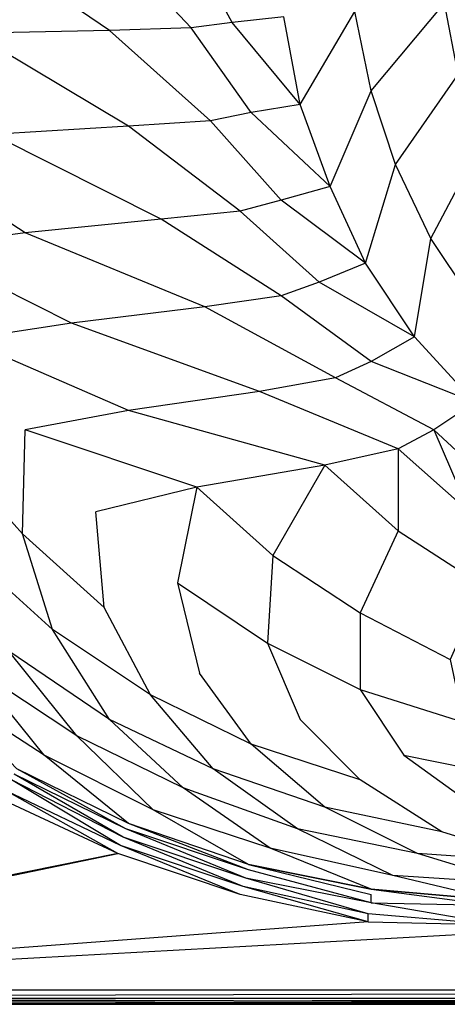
# Model space of a CAD drawing. Extents: x 0 to 1.7, y 0 to 0.75.
# Tile 2 of 17: x 0.21 to 0.36, y 0 to 0.34. Entities that reach past the tile are written whole.
import ezdxf

# ---------------------------------------------------------------- set-up
doc = ezdxf.new("R2010")
doc.units = 0
doc.layers.add('L2_CETUS_BQ170CEU2V_WANNE___REP', color=7, linetype='CONTINUOUS')
doc.layers.add('L3_CETUS_BQ170CEU2V_VER___REPLA', color=7, linetype='CONTINUOUS')

msp = doc.modelspace()

# ---------------------------------------------------------------- linework, layer by layer
at = {"layer": 'L2_CETUS_BQ170CEU2V_WANNE___REP', "color": 8}
for points, invisible_edges in [([(0.187904, 0.375, 0.48), (0.238395, 0.340574, 0.38), (0.190762, 0.339617, 0.48), (0.187904, 0.375, 0.48)], 13), ([(0.238395, 0.340574, 0.38), (0.187904, 0.375, 0.48), (0.235537, 0.375, 0.38), (0.238395, 0.340574, 0.38)], 14), ([(0.235537, 0.375, 0.38), (0.266975, 0.34153, 0.28), (0.238395, 0.340574, 0.38), (0.235537, 0.375, 0.38)], 13), ([(0.266975, 0.34153, 0.28), (0.235537, 0.375, 0.38), (0.264117, 0.375, 0.28), (0.266975, 0.34153, 0.28)], 14), ([(0.264117, 0.375, 0.28), (0.281264, 0.343443, 0.225), (0.266975, 0.34153, 0.28), (0.264117, 0.375, 0.28)], 13), ([(0.281264, 0.343443, 0.225), (0.264117, 0.375, 0.28), (0.278406, 0.375, 0.225), (0.281264, 0.343443, 0.225)], 14), ([(0.278406, 0.375, 0.225), (0.299365, 0.345355, 0.195), (0.281264, 0.343443, 0.225), (0.278406, 0.375, 0.225)], 13), ([(0.39463, 0.354918, 0.148), (0.360335, 0.325273, 0.16), (0.355572, 0.350137, 0.16), (0.39463, 0.354918, 0.148)], 13), ([(0.355572, 0.350137, 0.16), (0.32985, 0.319536, 0.175), (0.324134, 0.347268, 0.175), (0.355572, 0.350137, 0.16)], 13), ([(0.32985, 0.319536, 0.175), (0.355572, 0.350137, 0.16), (0.360335, 0.325273, 0.16), (0.32985, 0.319536, 0.175)], 14), ([(0.305081, 0.314754, 0.195), (0.281264, 0.343443, 0.225), (0.299365, 0.345355, 0.195), (0.305081, 0.314754, 0.195)], 14), ([(0.324134, 0.347268, 0.175), (0.305081, 0.314754, 0.195), (0.299365, 0.345355, 0.195), (0.324134, 0.347268, 0.175)], 13), ([(0.305081, 0.314754, 0.195), (0.324134, 0.347268, 0.175), (0.32985, 0.319536, 0.175), (0.305081, 0.314754, 0.195)], 14), ([(0.273643, 0.309016, 0.28), (0.238395, 0.340574, 0.38), (0.266975, 0.34153, 0.28), (0.273643, 0.309016, 0.28)], 14), ([(0.287933, 0.311885, 0.225), (0.266975, 0.34153, 0.28), (0.281264, 0.343443, 0.225), (0.287933, 0.311885, 0.225)], 14), ([(0.266975, 0.34153, 0.28), (0.287933, 0.311885, 0.225), (0.273643, 0.309016, 0.28), (0.266975, 0.34153, 0.28)], 13), ([(0.281264, 0.343443, 0.225), (0.305081, 0.314754, 0.195), (0.287933, 0.311885, 0.225), (0.281264, 0.343443, 0.225)], 13), ([(0.245064, 0.307104, 0.38), (0.190762, 0.339617, 0.48), (0.238395, 0.340574, 0.38), (0.245064, 0.307104, 0.38)], 14), ([(0.190762, 0.339617, 0.48), (0.245064, 0.307104, 0.38), (0.197431, 0.304235, 0.48), (0.190762, 0.339617, 0.48)], 13), ([(0.238395, 0.340574, 0.38), (0.273643, 0.309016, 0.28), (0.245064, 0.307104, 0.38), (0.238395, 0.340574, 0.38)], 13), ([(0.360335, 0.325273, 0.16), (0.338424, 0.293716, 0.175), (0.32985, 0.319536, 0.175), (0.360335, 0.325273, 0.16)], 13), ([(0.338424, 0.293716, 0.175), (0.360335, 0.325273, 0.16), (0.368909, 0.302322, 0.16), (0.338424, 0.293716, 0.175)], 14), ([(0.32985, 0.319536, 0.175), (0.31556, 0.286066, 0.195), (0.305081, 0.314754, 0.195), (0.32985, 0.319536, 0.175)], 13), ([(0.31556, 0.286066, 0.195), (0.32985, 0.319536, 0.175), (0.338424, 0.293716, 0.175), (0.31556, 0.286066, 0.195)], 14), ([(0.31556, 0.286066, 0.195), (0.287933, 0.311885, 0.225), (0.305081, 0.314754, 0.195), (0.31556, 0.286066, 0.195)], 14), ([(0.298412, 0.281284, 0.225), (0.273643, 0.309016, 0.28), (0.287933, 0.311885, 0.225), (0.298412, 0.281284, 0.225)], 14), ([(0.287933, 0.311885, 0.225), (0.31556, 0.286066, 0.195), (0.298412, 0.281284, 0.225), (0.287933, 0.311885, 0.225)], 13), ([(0.256495, 0.27459, 0.38), (0.197431, 0.304235, 0.48), (0.245064, 0.307104, 0.38), (0.256495, 0.27459, 0.38)], 14), ([(0.284122, 0.277459, 0.28), (0.245064, 0.307104, 0.38), (0.273643, 0.309016, 0.28), (0.284122, 0.277459, 0.28)], 14), ([(0.245064, 0.307104, 0.38), (0.284122, 0.277459, 0.28), (0.256495, 0.27459, 0.38), (0.245064, 0.307104, 0.38)], 13), ([(0.273643, 0.309016, 0.28), (0.298412, 0.281284, 0.225), (0.284122, 0.277459, 0.28), (0.273643, 0.309016, 0.28)], 13), ([(0.208863, 0.269809, 0.48), (0.160277, 0.301366, 0.53), (0.197431, 0.304235, 0.48), (0.208863, 0.269809, 0.48)], 14), ([(0.197431, 0.304235, 0.48), (0.256495, 0.27459, 0.38), (0.208863, 0.269809, 0.48), (0.197431, 0.304235, 0.48)], 13), ([(0.160277, 0.301366, 0.53), (0.208863, 0.269809, 0.48), (0.171709, 0.265027, 0.53), (0.160277, 0.301366, 0.53)], 13), ([(0.368909, 0.302322, 0.16), (0.350808, 0.267896, 0.175), (0.338424, 0.293716, 0.175), (0.368909, 0.302322, 0.16)], 13), ([(0.350808, 0.267896, 0.175), (0.368909, 0.302322, 0.16), (0.379388, 0.279372, 0.16), (0.350808, 0.267896, 0.175)], 14), ([(0.338424, 0.293716, 0.175), (0.327945, 0.25929, 0.195), (0.31556, 0.286066, 0.195), (0.338424, 0.293716, 0.175)], 13), ([(0.327945, 0.25929, 0.195), (0.338424, 0.293716, 0.175), (0.350808, 0.267896, 0.175), (0.327945, 0.25929, 0.195)], 14), ([(0.327945, 0.25929, 0.195), (0.298412, 0.281284, 0.225), (0.31556, 0.286066, 0.195), (0.327945, 0.25929, 0.195)], 14), ([(0.311749, 0.252596, 0.225), (0.284122, 0.277459, 0.28), (0.298412, 0.281284, 0.225), (0.311749, 0.252596, 0.225)], 14), ([(0.298412, 0.281284, 0.225), (0.327945, 0.25929, 0.195), (0.311749, 0.252596, 0.225), (0.298412, 0.281284, 0.225)], 13), ([(0.379388, 0.279372, 0.16), (0.366051, 0.244945, 0.175), (0.350808, 0.267896, 0.175), (0.379388, 0.279372, 0.16)], 13), ([(0.298412, 0.247814, 0.28), (0.256495, 0.27459, 0.38), (0.284122, 0.277459, 0.28), (0.298412, 0.247814, 0.28)], 14), ([(0.284122, 0.277459, 0.28), (0.311749, 0.252596, 0.225), (0.298412, 0.247814, 0.28), (0.284122, 0.277459, 0.28)], 13), ([(0.271738, 0.243989, 0.38), (0.208863, 0.269809, 0.48), (0.256495, 0.27459, 0.38), (0.271738, 0.243989, 0.38)], 14), ([(0.256495, 0.27459, 0.38), (0.298412, 0.247814, 0.28), (0.271738, 0.243989, 0.38), (0.256495, 0.27459, 0.38)], 13), ([(0.225058, 0.238251, 0.48), (0.171709, 0.265027, 0.53), (0.208863, 0.269809, 0.48), (0.225058, 0.238251, 0.48)], 14), ([(0.208863, 0.269809, 0.48), (0.271738, 0.243989, 0.38), (0.225058, 0.238251, 0.48), (0.208863, 0.269809, 0.48)], 13), ([(0.350808, 0.267896, 0.175), (0.345092, 0.23347, 0.195), (0.327945, 0.25929, 0.195), (0.350808, 0.267896, 0.175)], 13), ([(0.345092, 0.23347, 0.195), (0.350808, 0.267896, 0.175), (0.366051, 0.244945, 0.175), (0.345092, 0.23347, 0.195)], 14), ([(0.171709, 0.265027, 0.53), (0.225058, 0.238251, 0.48), (0.187904, 0.232514, 0.53), (0.171709, 0.265027, 0.53)], 13), ([(0.345092, 0.23347, 0.195), (0.311749, 0.252596, 0.225), (0.327945, 0.25929, 0.195), (0.345092, 0.23347, 0.195)], 14), ([(0.32985, 0.224863, 0.225), (0.298412, 0.247814, 0.28), (0.311749, 0.252596, 0.225), (0.32985, 0.224863, 0.225)], 14), ([(0.311749, 0.252596, 0.225), (0.345092, 0.23347, 0.195), (0.32985, 0.224863, 0.225), (0.311749, 0.252596, 0.225)], 13), ([(0.317465, 0.219126, 0.28), (0.271738, 0.243989, 0.38), (0.298412, 0.247814, 0.28), (0.317465, 0.219126, 0.28)], 14), ([(0.298412, 0.247814, 0.28), (0.32985, 0.224863, 0.225), (0.317465, 0.219126, 0.28), (0.298412, 0.247814, 0.28)], 13), ([(0.366051, 0.244945, 0.175), (0.366051, 0.210519, 0.195), (0.345092, 0.23347, 0.195), (0.366051, 0.244945, 0.175)], 13), ([(0.290791, 0.214344, 0.38), (0.225058, 0.238251, 0.48), (0.271738, 0.243989, 0.38), (0.290791, 0.214344, 0.38)], 14), ([(0.271738, 0.243989, 0.38), (0.317465, 0.219126, 0.28), (0.290791, 0.214344, 0.38), (0.271738, 0.243989, 0.38)], 13), ([(0.245064, 0.20765, 0.48), (0.187904, 0.232514, 0.53), (0.225058, 0.238251, 0.48), (0.245064, 0.20765, 0.48)], 14), ([(0.225058, 0.238251, 0.48), (0.290791, 0.214344, 0.38), (0.245064, 0.20765, 0.48), (0.225058, 0.238251, 0.48)], 13), ([(0.182188, 0.193306, 0.559), (0.187904, 0.232514, 0.53), (0.208863, 0.200956, 0.53), (0.182188, 0.193306, 0.559)], 14), ([(0.187904, 0.232514, 0.53), (0.245064, 0.20765, 0.48), (0.208863, 0.200956, 0.53), (0.187904, 0.232514, 0.53)], 13), ([(0.366051, 0.210519, 0.195), (0.32985, 0.224863, 0.225), (0.345092, 0.23347, 0.195), (0.366051, 0.210519, 0.195)], 14), ([(0.351761, 0.200956, 0.225), (0.317465, 0.219126, 0.28), (0.32985, 0.224863, 0.225), (0.351761, 0.200956, 0.225)], 14), ([(0.32985, 0.224863, 0.225), (0.366051, 0.210519, 0.195), (0.351761, 0.200956, 0.225), (0.32985, 0.224863, 0.225)], 13), ([(0.339376, 0.194262, 0.28), (0.290791, 0.214344, 0.38), (0.317465, 0.219126, 0.28), (0.339376, 0.194262, 0.28)], 14), ([(0.317465, 0.219126, 0.28), (0.351761, 0.200956, 0.225), (0.339376, 0.194262, 0.28), (0.317465, 0.219126, 0.28)], 13), ([(0.313655, 0.188525, 0.38), (0.245064, 0.20765, 0.48), (0.290791, 0.214344, 0.38), (0.313655, 0.188525, 0.38)], 14), ([(0.290791, 0.214344, 0.38), (0.339376, 0.194262, 0.28), (0.313655, 0.188525, 0.38), (0.290791, 0.214344, 0.38)], 13), ([(0.366051, 0.210519, 0.195), (0.375577, 0.178962, 0.225), (0.351761, 0.200956, 0.225), (0.366051, 0.210519, 0.195)], 14), ([(0.26888, 0.180874, 0.48), (0.208863, 0.200956, 0.53), (0.245064, 0.20765, 0.48), (0.26888, 0.180874, 0.48)], 14), ([(0.245064, 0.20765, 0.48), (0.313655, 0.188525, 0.38), (0.26888, 0.180874, 0.48), (0.245064, 0.20765, 0.48)], 13), ([(0.208863, 0.200956, 0.53), (0.20791, 0.164617, 0.559), (0.182188, 0.193306, 0.559), (0.208863, 0.200956, 0.53)], 13), ([(0.20791, 0.164617, 0.559), (0.208863, 0.200956, 0.53), (0.233632, 0.172268, 0.53), (0.20791, 0.164617, 0.559)], 14), ([(0.208863, 0.200956, 0.53), (0.26888, 0.180874, 0.48), (0.233632, 0.172268, 0.53), (0.208863, 0.200956, 0.53)], 13), ([(0.351761, 0.200956, 0.225), (0.364146, 0.172268, 0.28), (0.339376, 0.194262, 0.28), (0.351761, 0.200956, 0.225)], 14), ([(0.364146, 0.172268, 0.28), (0.351761, 0.200956, 0.225), (0.375577, 0.178962, 0.225), (0.364146, 0.172268, 0.28)], 13), ([(0.189809, 0.156967, 0.572), (0.182188, 0.193306, 0.559), (0.20791, 0.164617, 0.559), (0.189809, 0.156967, 0.572)], 14), ([(0.339376, 0.194262, 0.28), (0.339376, 0.165574, 0.38), (0.313655, 0.188525, 0.38), (0.339376, 0.194262, 0.28)], 14), ([(0.339376, 0.165574, 0.38), (0.339376, 0.194262, 0.28), (0.364146, 0.172268, 0.28), (0.339376, 0.165574, 0.38)], 13), ([(0.313655, 0.188525, 0.38), (0.295554, 0.156967, 0.48), (0.26888, 0.180874, 0.48), (0.313655, 0.188525, 0.38)], 14), ([(0.295554, 0.156967, 0.48), (0.313655, 0.188525, 0.38), (0.339376, 0.165574, 0.38), (0.295554, 0.156967, 0.48)], 13), ([(0.26888, 0.180874, 0.48), (0.262211, 0.147404, 0.53), (0.233632, 0.172268, 0.53), (0.26888, 0.180874, 0.48)], 14), ([(0.262211, 0.147404, 0.53), (0.26888, 0.180874, 0.48), (0.295554, 0.156967, 0.48), (0.262211, 0.147404, 0.53)], 13), ([(0.233632, 0.172268, 0.53), (0.23649, 0.138798, 0.559), (0.20791, 0.164617, 0.559), (0.233632, 0.172268, 0.53)], 13), ([(0.23649, 0.138798, 0.559), (0.233632, 0.172268, 0.53), (0.262211, 0.147404, 0.53), (0.23649, 0.138798, 0.559)], 14), ([(0.364146, 0.172268, 0.28), (0.368909, 0.146448, 0.38), (0.339376, 0.165574, 0.38), (0.364146, 0.172268, 0.28)], 14), ([(0.339376, 0.165574, 0.38), (0.326039, 0.136885, 0.48), (0.295554, 0.156967, 0.48), (0.339376, 0.165574, 0.38)], 14), ([(0.326039, 0.136885, 0.48), (0.339376, 0.165574, 0.38), (0.368909, 0.146448, 0.38), (0.326039, 0.136885, 0.48)], 13), ([(0.20791, 0.164617, 0.559), (0.218389, 0.131148, 0.572), (0.189809, 0.156967, 0.572), (0.20791, 0.164617, 0.559)], 13), ([(0.218389, 0.131148, 0.572), (0.20791, 0.164617, 0.559), (0.23649, 0.138798, 0.559), (0.218389, 0.131148, 0.572)], 14), ([(0.203147, 0.123497, 0.583), (0.189809, 0.156967, 0.572), (0.218389, 0.131148, 0.572), (0.203147, 0.123497, 0.583)], 14), ([(0.295554, 0.156967, 0.48), (0.293649, 0.126366, 0.53), (0.262211, 0.147404, 0.53), (0.295554, 0.156967, 0.48)], 14), ([(0.293649, 0.126366, 0.53), (0.295554, 0.156967, 0.48), (0.326039, 0.136885, 0.48), (0.293649, 0.126366, 0.53)], 13), ([(0.262211, 0.147404, 0.53), (0.269833, 0.115847, 0.559), (0.23649, 0.138798, 0.559), (0.262211, 0.147404, 0.53)], 14), ([(0.269833, 0.115847, 0.559), (0.262211, 0.147404, 0.53), (0.293649, 0.126366, 0.53), (0.269833, 0.115847, 0.559)], 13), ([(0.368909, 0.146448, 0.38), (0.357477, 0.120628, 0.48), (0.326039, 0.136885, 0.48), (0.368909, 0.146448, 0.38)], 14), ([(0.23649, 0.138798, 0.559), (0.252685, 0.108197, 0.572), (0.218389, 0.131148, 0.572), (0.23649, 0.138798, 0.559)], 13), ([(0.252685, 0.108197, 0.572), (0.23649, 0.138798, 0.559), (0.269833, 0.115847, 0.559), (0.252685, 0.108197, 0.572)], 14), ([(0.326039, 0.136885, 0.48), (0.326039, 0.110109, 0.53), (0.293649, 0.126366, 0.53), (0.326039, 0.136885, 0.48)], 14), ([(0.326039, 0.110109, 0.53), (0.326039, 0.136885, 0.48), (0.357477, 0.120628, 0.48), (0.326039, 0.110109, 0.53)], 13), ([(0.218389, 0.131148, 0.572), (0.238395, 0.09959, 0.583), (0.203147, 0.123497, 0.583), (0.218389, 0.131148, 0.572)], 13), ([(0.238395, 0.09959, 0.583), (0.218389, 0.131148, 0.572), (0.252685, 0.108197, 0.572), (0.238395, 0.09959, 0.583)], 14), ([(0.293649, 0.126366, 0.53), (0.305081, 0.09959, 0.559), (0.269833, 0.115847, 0.559), (0.293649, 0.126366, 0.53)], 14), ([(0.305081, 0.09959, 0.559), (0.293649, 0.126366, 0.53), (0.326039, 0.110109, 0.53), (0.305081, 0.09959, 0.559)], 13), ([(0.203147, 0.123497, 0.583), (0.226963, 0.093853, 0.589), (0.190762, 0.11776, 0.589), (0.203147, 0.123497, 0.583)], 13), ([(0.226963, 0.093853, 0.589), (0.203147, 0.123497, 0.583), (0.238395, 0.09959, 0.583), (0.226963, 0.093853, 0.589)], 14), ([(0.357477, 0.120628, 0.48), (0.36224, 0.098634, 0.53), (0.326039, 0.110109, 0.53), (0.357477, 0.120628, 0.48)], 14), ([(0.190762, 0.11776, 0.589), (0.215531, 0.087159, 0.593), (0.178378, 0.111066, 0.593), (0.190762, 0.11776, 0.589)], 13), ([(0.215531, 0.087159, 0.593), (0.190762, 0.11776, 0.589), (0.226963, 0.093853, 0.589), (0.215531, 0.087159, 0.593)], 14), ([(0.269833, 0.115847, 0.559), (0.287933, 0.090984, 0.572), (0.252685, 0.108197, 0.572), (0.269833, 0.115847, 0.559)], 13), ([(0.287933, 0.090984, 0.572), (0.269833, 0.115847, 0.559), (0.305081, 0.09959, 0.559), (0.287933, 0.090984, 0.572)], 14), ([(0.206005, 0.082377, 0.595), (0.178378, 0.111066, 0.593), (0.215531, 0.087159, 0.593), (0.206005, 0.082377, 0.595)], 14), ([(0.252685, 0.108197, 0.572), (0.274596, 0.082377, 0.583), (0.238395, 0.09959, 0.583), (0.252685, 0.108197, 0.572)], 13), ([(0.274596, 0.082377, 0.583), (0.252685, 0.108197, 0.572), (0.287933, 0.090984, 0.572), (0.274596, 0.082377, 0.583)], 14), ([(0.326039, 0.110109, 0.53), (0.341282, 0.087159, 0.559), (0.305081, 0.09959, 0.559), (0.326039, 0.110109, 0.53)], 14), ([(0.341282, 0.087159, 0.559), (0.326039, 0.110109, 0.53), (0.36224, 0.098634, 0.53), (0.341282, 0.087159, 0.559)], 13), ([(0.238395, 0.09959, 0.583), (0.264117, 0.075683, 0.589), (0.226963, 0.093853, 0.589), (0.238395, 0.09959, 0.583)], 13), ([(0.264117, 0.075683, 0.589), (0.238395, 0.09959, 0.583), (0.274596, 0.082377, 0.583), (0.264117, 0.075683, 0.589)], 14), ([(0.305081, 0.09959, 0.559), (0.326039, 0.078552, 0.572), (0.287933, 0.090984, 0.572), (0.305081, 0.09959, 0.559)], 13), ([(0.326039, 0.078552, 0.572), (0.305081, 0.09959, 0.559), (0.341282, 0.087159, 0.559), (0.326039, 0.078552, 0.572)], 14), ([(0.36224, 0.098634, 0.53), (0.379388, 0.079508, 0.559), (0.341282, 0.087159, 0.559), (0.36224, 0.098634, 0.53)], 14), ([(0.226963, 0.093853, 0.589), (0.253637, 0.068033, 0.593), (0.215531, 0.087159, 0.593), (0.226963, 0.093853, 0.589)], 13), ([(0.253637, 0.068033, 0.593), (0.226963, 0.093853, 0.589), (0.264117, 0.075683, 0.589), (0.253637, 0.068033, 0.593)], 14), ([(0.287933, 0.090984, 0.572), (0.313655, 0.068989, 0.583), (0.274596, 0.082377, 0.583), (0.287933, 0.090984, 0.572)], 13), ([(0.313655, 0.068989, 0.583), (0.287933, 0.090984, 0.572), (0.326039, 0.078552, 0.572), (0.313655, 0.068989, 0.583)], 14), ([(0.215531, 0.087159, 0.593), (0.245064, 0.063251, 0.595), (0.206005, 0.082377, 0.595), (0.215531, 0.087159, 0.593)], 13), ([(0.245064, 0.063251, 0.595), (0.215531, 0.087159, 0.593), (0.253637, 0.068033, 0.593), (0.245064, 0.063251, 0.595)], 14), ([(0.341282, 0.087159, 0.559), (0.365098, 0.069945, 0.572), (0.326039, 0.078552, 0.572), (0.341282, 0.087159, 0.559)], 14), ([(0.365098, 0.069945, 0.572), (0.341282, 0.087159, 0.559), (0.379388, 0.079508, 0.559), (0.365098, 0.069945, 0.572)], 13), ([(0.205052, 0.080465, 0.597), (0.243158, 0.05847, 0.599), (0.204099, 0.078552, 0.599), (0.205052, 0.080465, 0.597)], 13), ([(0.206005, 0.082377, 0.595), (0.244111, 0.061339, 0.597), (0.205052, 0.080465, 0.597), (0.206005, 0.082377, 0.595)], 13), ([(0.243158, 0.05847, 0.599), (0.205052, 0.080465, 0.597), (0.244111, 0.061339, 0.597), (0.243158, 0.05847, 0.599)], 14), ([(0.244111, 0.061339, 0.597), (0.206005, 0.082377, 0.595), (0.245064, 0.063251, 0.595), (0.244111, 0.061339, 0.597)], 14), ([(0.274596, 0.082377, 0.583), (0.304128, 0.061339, 0.589), (0.264117, 0.075683, 0.589), (0.274596, 0.082377, 0.583)], 13), ([(0.304128, 0.061339, 0.589), (0.274596, 0.082377, 0.583), (0.313655, 0.068989, 0.583), (0.304128, 0.061339, 0.589)], 14), ([(0.204099, 0.078552, 0.599), (0.242206, 0.055601, 0.6), (0.202194, 0.074727, 0.6), (0.204099, 0.078552, 0.599)], 13), ([(0.242206, 0.055601, 0.6), (0.204099, 0.078552, 0.599), (0.243158, 0.05847, 0.599), (0.242206, 0.055601, 0.6)], 14), ([(0.326039, 0.078552, 0.572), (0.354619, 0.060383, 0.583), (0.313655, 0.068989, 0.583), (0.326039, 0.078552, 0.572)], 13), ([(0.354619, 0.060383, 0.583), (0.326039, 0.078552, 0.572), (0.365098, 0.069945, 0.572), (0.354619, 0.060383, 0.583)], 14), ([(0.202194, 0.074727, 0.6), (0.241253, 0.052732, 0.6), (0.200289, 0.071858, 0.6), (0.202194, 0.074727, 0.6)], 13), ([(0.241253, 0.052732, 0.6), (0.202194, 0.074727, 0.6), (0.242206, 0.055601, 0.6), (0.241253, 0.052732, 0.6)], 14), ([(0.264117, 0.075683, 0.589), (0.294602, 0.054645, 0.593), (0.253637, 0.068033, 0.593), (0.264117, 0.075683, 0.589)], 13), ([(0.294602, 0.054645, 0.593), (0.264117, 0.075683, 0.589), (0.304128, 0.061339, 0.589), (0.294602, 0.054645, 0.593)], 14), ([(0.241253, 0.052732, 0.6), (0.0076, 0.0057, 0.6), (0.200289, 0.071858, 0.6), (0.241253, 0.052732, 0.6)], 14), ([(0.313655, 0.068989, 0.583), (0.346045, 0.052732, 0.589), (0.304128, 0.061339, 0.589), (0.313655, 0.068989, 0.583)], 13), ([(0.346045, 0.052732, 0.589), (0.313655, 0.068989, 0.583), (0.354619, 0.060383, 0.583), (0.346045, 0.052732, 0.589)], 14), ([(0.365098, 0.069945, 0.572), (0.395583, 0.057514, 0.583), (0.354619, 0.060383, 0.583), (0.365098, 0.069945, 0.572)], 14), ([(0.253637, 0.068033, 0.593), (0.28698, 0.048907, 0.595), (0.245064, 0.063251, 0.595), (0.253637, 0.068033, 0.593)], 13), ([(0.28698, 0.048907, 0.595), (0.253637, 0.068033, 0.593), (0.294602, 0.054645, 0.593), (0.28698, 0.048907, 0.595)], 14), ([(0.245064, 0.063251, 0.595), (0.28698, 0.046995, 0.597), (0.244111, 0.061339, 0.597), (0.245064, 0.063251, 0.595)], 13), ([(0.28698, 0.046995, 0.597), (0.245064, 0.063251, 0.595), (0.28698, 0.048907, 0.595), (0.28698, 0.046995, 0.597)], 14), ([(0.244111, 0.061339, 0.597), (0.286028, 0.044126, 0.599), (0.243158, 0.05847, 0.599), (0.244111, 0.061339, 0.597)], 13), ([(0.286028, 0.044126, 0.599), (0.244111, 0.061339, 0.597), (0.28698, 0.046995, 0.597), (0.286028, 0.044126, 0.599)], 14), ([(0.304128, 0.061339, 0.589), (0.337471, 0.045082, 0.593), (0.294602, 0.054645, 0.593), (0.304128, 0.061339, 0.589)], 13), ([(0.337471, 0.045082, 0.593), (0.304128, 0.061339, 0.589), (0.346045, 0.052732, 0.589), (0.337471, 0.045082, 0.593)], 14), ([(0.354619, 0.060383, 0.583), (0.387962, 0.049863, 0.589), (0.346045, 0.052732, 0.589), (0.354619, 0.060383, 0.583)], 13), ([(0.387962, 0.049863, 0.589), (0.354619, 0.060383, 0.583), (0.395583, 0.057514, 0.583), (0.387962, 0.049863, 0.589)], 14), ([(0.242206, 0.055601, 0.6), (0.284122, 0.038388, 0.6), (0.241253, 0.052732, 0.6), (0.242206, 0.055601, 0.6)], 13), ([(0.243158, 0.05847, 0.599), (0.285075, 0.041257, 0.6), (0.242206, 0.055601, 0.6), (0.243158, 0.05847, 0.599)], 13), ([(0.284122, 0.038388, 0.6), (0.242206, 0.055601, 0.6), (0.285075, 0.041257, 0.6), (0.284122, 0.038388, 0.6)], 14), ([(0.285075, 0.041257, 0.6), (0.243158, 0.05847, 0.599), (0.286028, 0.044126, 0.599), (0.285075, 0.041257, 0.6)], 14), ([(0.241253, 0.052732, 0.6), (0.01, 0.005, 0.6), (0.0076, 0.0057, 0.6), (0.241253, 0.052732, 0.6)], 13), ([(0.01, 0.005, 0.6), (0.241253, 0.052732, 0.6), (0.284122, 0.038388, 0.6), (0.01, 0.005, 0.6)], 14), ([(0.294602, 0.054645, 0.593), (0.32985, 0.040301, 0.595), (0.28698, 0.048907, 0.595), (0.294602, 0.054645, 0.593)], 13), ([(0.32985, 0.040301, 0.595), (0.294602, 0.054645, 0.593), (0.337471, 0.045082, 0.593), (0.32985, 0.040301, 0.595)], 14), ([(0.346045, 0.052732, 0.589), (0.380341, 0.042213, 0.593), (0.337471, 0.045082, 0.593), (0.346045, 0.052732, 0.589)], 13), ([(0.380341, 0.042213, 0.593), (0.346045, 0.052732, 0.589), (0.387962, 0.049863, 0.589), (0.380341, 0.042213, 0.593)], 14), ([(0.32985, 0.038388, 0.597), (0.28698, 0.048907, 0.595), (0.32985, 0.040301, 0.595), (0.32985, 0.038388, 0.597)], 13), ([(0.28698, 0.048907, 0.595), (0.32985, 0.038388, 0.597), (0.28698, 0.046995, 0.597), (0.28698, 0.048907, 0.595)], 14), ([(0.28698, 0.046995, 0.597), (0.32985, 0.035519, 0.599), (0.286028, 0.044126, 0.599), (0.28698, 0.046995, 0.597)], 13), ([(0.32985, 0.035519, 0.599), (0.28698, 0.046995, 0.597), (0.32985, 0.038388, 0.597), (0.32985, 0.035519, 0.599)], 14), ([(0.337471, 0.045082, 0.593), (0.373672, 0.036475, 0.595), (0.32985, 0.040301, 0.595), (0.337471, 0.045082, 0.593)], 13), ([(0.373672, 0.036475, 0.595), (0.337471, 0.045082, 0.593), (0.380341, 0.042213, 0.593), (0.373672, 0.036475, 0.595)], 14), ([(0.286028, 0.044126, 0.599), (0.328897, 0.031694, 0.6), (0.285075, 0.041257, 0.6), (0.286028, 0.044126, 0.599)], 13), ([(0.328897, 0.031694, 0.6), (0.286028, 0.044126, 0.599), (0.32985, 0.035519, 0.599), (0.328897, 0.031694, 0.6)], 14), ([(0.328897, 0.028825, 0.6), (0.01, 0.005, 0.6), (0.284122, 0.038388, 0.6), (0.328897, 0.028825, 0.6)], 14), ([(0.285075, 0.041257, 0.6), (0.328897, 0.028825, 0.6), (0.284122, 0.038388, 0.6), (0.285075, 0.041257, 0.6)], 13), ([(0.328897, 0.028825, 0.6), (0.285075, 0.041257, 0.6), (0.328897, 0.031694, 0.6), (0.328897, 0.028825, 0.6)], 14), ([(0.373672, 0.034563, 0.597), (0.32985, 0.040301, 0.595), (0.373672, 0.036475, 0.595), (0.373672, 0.034563, 0.597)], 13), ([(0.32985, 0.040301, 0.595), (0.373672, 0.034563, 0.597), (0.32985, 0.038388, 0.597), (0.32985, 0.040301, 0.595)], 14), ([(0.373672, 0.034563, 0.597), (0.32985, 0.035519, 0.599), (0.32985, 0.038388, 0.597), (0.373672, 0.034563, 0.597)], 13), ([(0.32985, 0.035519, 0.599), (0.373672, 0.027869, 0.6), (0.328897, 0.031694, 0.6), (0.32985, 0.035519, 0.599)], 13), ([(0.373672, 0.027869, 0.6), (0.32985, 0.035519, 0.599), (0.373672, 0.031694, 0.599), (0.373672, 0.027869, 0.6)], 14), ([(0.32985, 0.035519, 0.599), (0.373672, 0.034563, 0.597), (0.373672, 0.031694, 0.599), (0.32985, 0.035519, 0.599)], 14), ([(0.373672, 0.027869, 0.6), (0.328897, 0.028825, 0.6), (0.328897, 0.031694, 0.6), (0.373672, 0.027869, 0.6)], 13), ([(0.373672, 0.025, 0.6), (0.01, 0.005, 0.6), (0.328897, 0.028825, 0.6), (0.373672, 0.025, 0.6)], 14), ([(0.328897, 0.028825, 0.6), (0.373672, 0.027869, 0.6), (0.373672, 0.025, 0.6), (0.328897, 0.028825, 0.6)], 14), ([(0.373672, 0.025, 0.6), (0.85, 0.005, 0.6), (0.01, 0.005, 0.6), (0.373672, 0.025, 0.6)], 13), ([(0.85, 0.005, 0.6), (0.01, 0.0026, 0.5993), (0.01, 0.005, 0.6), (0.85, 0.005, 0.6)], 13), ([(0.01, 0.0026, 0.5993), (0.85, 0.005, 0.6), (0.85, 0.0026, 0.5993), (0.01, 0.0026, 0.5993)], 14), ([(0.85, 0.0026, 0.5993), (0.01, 0.0007, 0.5974), (0.01, 0.0026, 0.5993), (0.85, 0.0026, 0.5993)], 13), ([(0.01, 0.0007, 0.5974), (0.85, 0.0026, 0.5993), (0.85, 0.0007, 0.5974), (0.01, 0.0007, 0.5974)], 14), ([(0.01, 0, 0.582), (0.85, 0.002, 0.58), (0.01, 0.002, 0.58), (0.01, 0, 0.582)], 13), ([(0.85, 0.002, 0.58), (0.01, 0, 0.582), (0.85, 0, 0.582), (0.85, 0.002, 0.58)], 14), ([(0.01, 0.0007, 0.5974), (0.85, 0, 0.595), (0.01, 0, 0.595), (0.01, 0.0007, 0.5974)], 13), ([(0.85, 0, 0.595), (0.01, 0.0007, 0.5974), (0.85, 0.0007, 0.5974), (0.85, 0, 0.595)], 14), ([(0.01, 0, 0.595), (0.85, 0, 0.582), (0.01, 0, 0.582), (0.01, 0, 0.595)], 13), ([(0.85, 0, 0.582), (0.01, 0, 0.595), (0.85, 0, 0.595), (0.85, 0, 0.582)], 14)]:
    msp.add_3dface(points, dxfattribs=dict(at, invisible_edges=invisible_edges))
at = {"layer": 'L3_CETUS_BQ170CEU2V_VER___REPLA', "color": 8}
for points, invisible_edges in [([(0.85, 0, 0.579975), (0.01, 0.002, 0.58), (0.01, 0, 0.579975), (0.85, 0, 0.579975)], 13), ([(0.01, 0.002, 0.58), (0.85, 0, 0.579975), (0.85, 0.002, 0.58), (0.01, 0.002, 0.58)], 14), ([(0.85, 0, 0.579975), (0.01, 0), (0.85, 0), (0.85, 0, 0.579975)], 13), ([(0.01, 0), (0.85, 0, 0.579975), (0.01, 0, 0.579975), (0.01, 0)], 14)]:
    msp.add_3dface(points, dxfattribs=dict(at, invisible_edges=invisible_edges))

doc.saveas('drawing.dxf')
